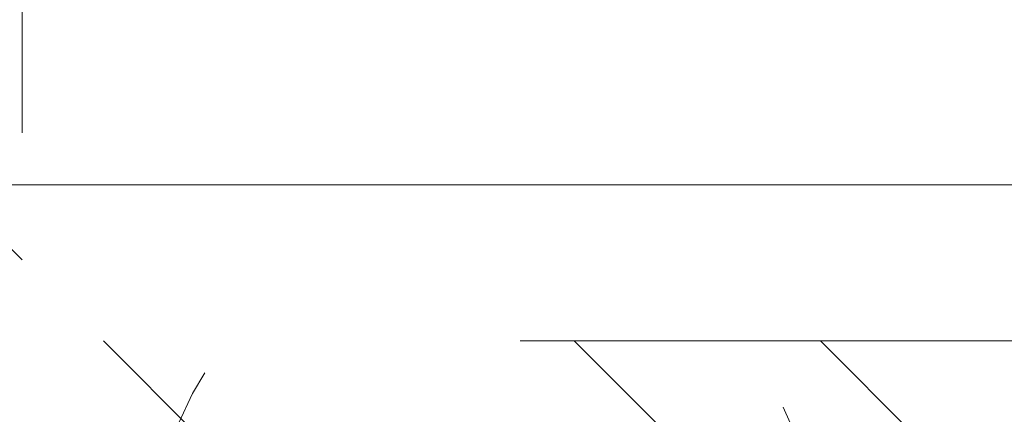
# Model space of a CAD drawing. Header units: inches. Extents: x -462 to -293, y -254 to -12.
# Tile 84 of 89: x -357.634 to -355.774, y -16.632 to -15.886. Entities that reach past the tile are written whole.
import ezdxf

# ---------------------------------------------------------------- set-up
doc = ezdxf.new("R2010")
doc.units = ezdxf.units.IN
doc.header["$LTSCALE"] = 32
doc.header["$MEASUREMENT"] = 0
doc.linetypes.add('Dash Style-1', pattern=[0.083328, 0.041656, -0.041672])
for name, color, linetype, lineweight in [('DashLine', 7, 'Dash Style-1', 13), ('DashLineFill', 7, 'Dash Style-1', 13), ('Drawing', 7, 'Continuous', 18), ('Metal-Black', 7, 'Continuous', 18), ('None', 7, 'Continuous', 18), ('SolidLine', 7, 'Continuous', 15), ('Wood_1-H', 7, 'Continuous', 13)]:
    doc.layers.add(name, color=color, linetype=linetype, lineweight=lineweight)

# ---------------------------------------------------------------- blocks, each defined once
blk = doc.blocks.new('Group-12')
at = {"layer": 'DashLine'}
blk.add_rational_spline([(3.425889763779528, -2.559055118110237), (3.42588976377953, -37.77524409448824), (3.425889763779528, -72.99143307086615), (3.425889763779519, -74.52755905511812), (1.889763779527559, -74.52755905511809), (-11.02873622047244, -74.54730708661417), (-23.94723622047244, -74.56705511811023), (-25.24962716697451, -74.46183701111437), (-25.47623622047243, -73.17505511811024), (-27.40623622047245, -52.62205511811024), (-29.33623622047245, -32.06905511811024), (-29.64541729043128, -28.77953659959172), (-29.64523622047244, -25.47205511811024), (-29.64579921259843, -14.01555511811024), (-29.64636220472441, -2.559055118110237), (-13.11023622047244, -2.559055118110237), (3.425889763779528, -2.559055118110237)], [1, 1, 1, 0.7071067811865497, 1, 1, 1, 1, 1, 1, 1, 1, 1, 1, 1, 1, 1], degree=2, knots=[0, 0, 0, 0.3437727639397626, 0.3437727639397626, 0.3543760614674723, 0.3543760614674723, 0.4804837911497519, 0.4804837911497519, 0.4932388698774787, 0.4932388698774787, 0.6947633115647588, 0.6947633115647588, 0.7270176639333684, 0.7270176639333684, 0.838740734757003, 0.838740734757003, 1, 1, 1], dxfattribs=at)
at = {"layer": 'SolidLine'}
blk.add_rational_spline([(4.881889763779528, -2.559055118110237), (4.881889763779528, -37.77524409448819), (4.881889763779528, -72.99143307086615), (4.881889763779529, -75.98355905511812), (1.889763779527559, -75.98355905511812), (-11.02373622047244, -76.00380708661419), (-23.93723622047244, -76.02405511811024), (-26.48855720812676, -75.8181826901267), (-26.92623622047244, -73.31105511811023), (-28.85673622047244, -52.75855511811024), (-30.78723622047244, -32.20605511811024), (-31.10141317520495, -28.84703865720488), (-31.10223622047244, -25.47205511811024), (-31.10229921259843, -14.01555511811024), (-31.10236220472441, -2.559055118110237), (-13.11023622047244, -2.559055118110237), (4.881889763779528, -2.559055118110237)], [1, 1, 1, 0.7071067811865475, 1, 1, 1, 1, 1, 1, 1, 1, 1, 1, 1, 1, 1], degree=2, knots=[0, 0, 0, 0.3304669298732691, 0.3304669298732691, 0.3503210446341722, 0.3503210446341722, 0.4715008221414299, 0.4715008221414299, 0.4955201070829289, 0.4955201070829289, 0.690341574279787, 0.690341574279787, 0.7221812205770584, 0.7221812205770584, 0.83026201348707, 0.83026201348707, 1, 1, 1], dxfattribs=at)
blk = doc.blocks.new('1BP8DW-Leveler (2D)')
at = {"layer": 'DashLine', "flags": 128}
for points in [[(0.625, -1.786516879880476e-14), (0.6219904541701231, -0.06126071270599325), (0.6129908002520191, -0.1219314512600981), (0.5980877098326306, -0.1814279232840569), (0.5774247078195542, -0.2391771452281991), (0.551200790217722, -0.2946229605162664), (0.5196685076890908, -0.3472313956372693), (0.4831315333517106, -0.3964958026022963), (0.4419417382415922, -0.4419417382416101), (0.3964958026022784, -0.4831315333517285), (0.3472313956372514, -0.5196685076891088), (0.2946229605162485, -0.5512007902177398), (0.2391771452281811, -0.5774247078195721), (0.181427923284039, -0.5980877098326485), (0.1219314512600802, -0.612990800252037), (0.06126071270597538, -0.6219904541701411), (0, -0.625000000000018), (-0.06126071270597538, -0.6219904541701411), (-0.1219314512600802, -0.612990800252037), (-0.181427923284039, -0.5980877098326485), (-0.2391771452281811, -0.5774247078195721), (-0.2946229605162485, -0.5512007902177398), (-0.3472313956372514, -0.5196685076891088), (-0.3964958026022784, -0.4831315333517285), (-0.4419417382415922, -0.4419417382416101), (-0.4831315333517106, -0.3964958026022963), (-0.5196685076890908, -0.3472313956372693), (-0.551200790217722, -0.2946229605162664), (-0.5774247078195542, -0.2391771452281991), (-0.5980877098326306, -0.1814279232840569), (-0.6129908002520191, -0.1219314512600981), (-0.6219904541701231, -0.06126071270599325), (-0.625, -1.786516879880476e-14), (-0.6219904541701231, 0.06126071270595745), (-0.6129908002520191, 0.1219314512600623), (-0.5980877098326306, 0.1814279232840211), (-0.5774247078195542, 0.2391771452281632), (-0.551200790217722, 0.2946229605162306), (-0.5196685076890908, 0.3472313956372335), (-0.4831315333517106, 0.3964958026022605), (-0.4419417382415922, 0.4419417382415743), (-0.3964958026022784, 0.4831315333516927), (-0.3472313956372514, 0.5196685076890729), (-0.2946229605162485, 0.5512007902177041), (-0.2391771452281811, 0.5774247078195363), (-0.181427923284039, 0.5980877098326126), (-0.1219314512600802, 0.6129908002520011), (-0.06126071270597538, 0.6219904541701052), (0, 0.6249999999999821), (0.06126071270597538, 0.6219904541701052), (0.1219314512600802, 0.6129908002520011), (0.181427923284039, 0.5980877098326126), (0.2391771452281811, 0.5774247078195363), (0.2946229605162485, 0.5512007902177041), (0.3472313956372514, 0.5196685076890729), (0.3964958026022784, 0.4831315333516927), (0.4419417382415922, 0.4419417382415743), (0.4831315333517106, 0.3964958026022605), (0.5196685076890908, 0.3472313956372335), (0.551200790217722, 0.2946229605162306), (0.5774247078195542, 0.2391771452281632), (0.5980877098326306, 0.1814279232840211), (0.6129908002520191, 0.1219314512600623), (0.6219904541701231, 0.06126071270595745)], [(0, 0.1562499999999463), (0.01531517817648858, 0.1554976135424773), (0.03048286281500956, 0.1532477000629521), (0.04535698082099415, 0.1495219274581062), (0.05979428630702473, 0.1443561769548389), (0.07365574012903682, 0.1378001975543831), (0.08680784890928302, 0.129917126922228), (0.09912395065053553, 0.1207828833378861), (0.1104854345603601, 0.1104854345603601), (0.1207828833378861, 0.09912395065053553), (0.129917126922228, 0.08680784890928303), (0.1378001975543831, 0.0736557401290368), (0.1443561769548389, 0.05979428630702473), (0.1495219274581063, 0.04535698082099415), (0.1532477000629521, 0.03048286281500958), (0.1554976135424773, 0.01531517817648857), (0.1562499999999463, 9.56755311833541e-18), (0.1554976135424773, -0.01531517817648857), (0.1532477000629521, -0.03048286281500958), (0.1495219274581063, -0.04535698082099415), (0.1443561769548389, -0.05979428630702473), (0.1378001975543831, -0.0736557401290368), (0.129917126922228, -0.08680784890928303), (0.1207828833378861, -0.09912395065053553), (0.1104854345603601, -0.1104854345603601), (0.09912395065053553, -0.1207828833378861), (0.08680784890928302, -0.129917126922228), (0.07365574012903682, -0.1378001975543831), (0.05979428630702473, -0.1443561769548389), (0.04535698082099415, -0.1495219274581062), (0.03048286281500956, -0.1532477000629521), (0.01531517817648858, -0.1554976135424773), (0, -0.1562499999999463), (-0.01531517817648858, -0.1554976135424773), (-0.03048286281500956, -0.1532477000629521), (-0.04535698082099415, -0.1495219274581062), (-0.05979428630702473, -0.1443561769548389), (-0.07365574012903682, -0.1378001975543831), (-0.08680784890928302, -0.129917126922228), (-0.09912395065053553, -0.1207828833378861), (-0.1104854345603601, -0.1104854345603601), (-0.1207828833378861, -0.09912395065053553), (-0.129917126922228, -0.08680784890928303), (-0.1378001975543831, -0.0736557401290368), (-0.1443561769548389, -0.05979428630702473), (-0.1495219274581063, -0.04535698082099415), (-0.1532477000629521, -0.03048286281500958), (-0.1554976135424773, -0.01531517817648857), (-0.1562499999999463, 9.56755311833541e-18), (-0.1554976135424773, 0.01531517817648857), (-0.1532477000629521, 0.03048286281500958), (-0.1495219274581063, 0.04535698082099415), (-0.1443561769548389, 0.05979428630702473), (-0.1378001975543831, 0.0736557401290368), (-0.129917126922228, 0.08680784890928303), (-0.1207828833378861, 0.09912395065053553), (-0.1104854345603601, 0.1104854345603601), (-0.09912395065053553, 0.1207828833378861), (-0.08680784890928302, 0.129917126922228), (-0.07365574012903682, 0.1378001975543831), (-0.05979428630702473, 0.1443561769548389), (-0.04535698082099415, 0.1495219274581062), (-0.03048286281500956, 0.1532477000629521), (-0.01531517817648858, 0.1554976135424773)], [(5.740531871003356e-18, 0.09374999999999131), (-0.08118988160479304, 0.04687499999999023), (-0.08118988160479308, -0.04687500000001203), (-1.722159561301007e-17, -0.09375000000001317), (0.08118988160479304, -0.04687500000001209), (0.08118988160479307, 0.0468749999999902)]]:
    blk.add_lwpolyline(points, close=True, dxfattribs=at)
blk = doc.blocks.new('1BRPX5-Util_Bkt_Sm-F (2D)')
at = {"layer": 'DashLineFill', "linetype": 'Continuous', "lineweight": 13}
h = blk.add_hatch(dxfattribs=at)
h.set_pattern_fill('Steel', color=253, style=0, pattern_type=2)
h.set_pattern_definition([(45, (0, 0), (-1.61301565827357, 1.935715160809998), []), (45, (-1.0608, 1.0608), (-0.4723460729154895, 0.4167612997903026), [])])
edge = h.paths.add_edge_path()
edge.add_line((-4.468503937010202, 4.413385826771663), (-3.12992125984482, 4.413385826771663))
edge.add_line((-3.12992125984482, 4.413385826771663), (-3.12992125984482, -1.854330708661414))
edge.add_line((-3.12992125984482, -1.854330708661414), (-4.468503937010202, -1.854330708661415))
edge.add_line((-4.468503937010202, -1.854330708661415), (-4.468503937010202, -1.988188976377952))
edge.add_line((-4.468503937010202, -1.988188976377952), (-2.421259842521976, -1.988188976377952))
edge.add_line((-2.421259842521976, -1.988188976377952), (-2.421259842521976, -2.366141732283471))
edge.add_arc((-2.303149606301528, -2.366141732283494), 0.1181102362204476, 179.9999999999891, 270.000000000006)
edge.add_line((-2.303149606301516, -2.484251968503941), (2.303149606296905, -2.484251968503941))
edge.add_arc((2.303149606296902, -2.366141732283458), 0.1181102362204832, 270.0000000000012, 359.9999999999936)
edge.add_line((2.421259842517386, -2.366141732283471), (2.421259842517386, -1.988188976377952))
edge.add_line((2.421259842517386, -1.988188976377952), (4.468503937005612, -1.988188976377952))
edge.add_line((4.468503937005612, -1.988188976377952), (4.468503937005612, -1.854330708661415))
edge.add_line((4.468503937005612, -1.854330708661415), (3.12992125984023, -1.854330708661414))
edge.add_line((3.12992125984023, -1.854330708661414), (3.12992125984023, 4.413385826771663))
edge.add_line((3.12992125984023, 4.413385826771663), (4.468503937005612, 4.413385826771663))
edge.add_line((4.468503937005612, 4.413385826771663), (4.468503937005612, 4.547244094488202))
edge.add_line((4.468503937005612, 4.547244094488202), (2.421259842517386, 4.547244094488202))
edge.add_line((2.421259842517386, 4.547244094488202), (2.421259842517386, 4.925196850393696))
edge.add_arc((2.303149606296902, 4.925196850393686), 0.1181102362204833, 5.365542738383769e-12, 89.99999999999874)
edge.add_line((2.303149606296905, 5.043307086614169), (-2.303149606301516, 5.043307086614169))
edge.add_arc((-2.303149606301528, 4.92519685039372), 0.1181102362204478, 89.99999999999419, 180.0000000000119)
edge.add_line((-2.421259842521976, 4.925196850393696), (-2.421259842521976, 4.547244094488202))
edge.add_line((-2.421259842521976, 4.547244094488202), (-4.468503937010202, 4.547244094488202))
edge.add_line((-4.468503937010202, 4.547244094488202), (-4.468503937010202, 4.413385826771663))
at = {"layer": 'DashLineFill', "flags": 128}
blk.add_lwpolyline([(-4.468503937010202, 4.413385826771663), (-3.12992125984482, 4.413385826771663), (-3.12992125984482, -1.854330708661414), (-4.468503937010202, -1.854330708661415), (-4.468503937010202, -1.988188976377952), (-2.421259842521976, -1.988188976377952), (-2.421259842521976, -2.366141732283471, 0.4142135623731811), (-2.303149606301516, -2.484251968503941), (2.303149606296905, -2.484251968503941, 0.4142135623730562), (2.421259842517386, -2.366141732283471), (2.421259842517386, -1.988188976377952), (4.468503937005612, -1.988188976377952), (4.468503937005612, -1.854330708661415), (3.12992125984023, -1.854330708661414), (3.12992125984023, 4.413385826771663), (4.468503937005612, 4.413385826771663), (4.468503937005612, 4.547244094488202), (2.421259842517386, 4.547244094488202), (2.421259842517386, 4.925196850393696, 0.4142135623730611), (2.303149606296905, 5.043307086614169), (-2.303149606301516, 5.043307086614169, 0.4142135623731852), (-2.421259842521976, 4.925196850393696), (-2.421259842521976, 4.547244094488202), (-4.468503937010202, 4.547244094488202)], format="xyb", close=True, dxfattribs=at)
at = {"layer": 'Metal-Black', "color": 7}
blk.add_blockref('1BP8DW-Leveler (2D)', (-2.736220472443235, -0.9815452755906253), dxfattribs=at)
blk = doc.blocks.new('Group-28')
at = {"layer": 'Wood_1-H', "color": 7, "rotation": 270}
blk.add_blockref('1BRPX5-Util_Bkt_Sm-F (2D)', (-8.385826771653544, -5.984251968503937), dxfattribs=at)
blk = doc.blocks.new('Group-66')
at = {"layer": 'None'}
for name in ['Group-28', 'Group-12']:
    blk.add_blockref(name, (0, 0), dxfattribs=at)
blk = doc.blocks.new('SL Runoff Utility L Desk2 (2D)')
at = {"layer": 'None'}
blk.add_blockref('Group-66', (0, 0), dxfattribs=at)
at = {"layer": 'Drawing', "color": 0, "flags": 1}
for tag in ['Tag', 'Catalog', 'Option1', 'Option2', 'Option3', 'Option4', 'Option5', 'Option6', 'Option7', 'Option8', 'Option9', 'Option10', 'Option11', 'Option12', 'Custom', 'FinishGroup', 'Discount', 'Item2', 'Item3', 'Item6', 'Item9', 'Item10', 'Item12', 'Item13', 'Item16', 'Item19', 'Item20', 'Item21', 'Item22', 'Item23', 'Item24', 'Item25', 'Item8', 'Item18', 'Item1', 'Item4', 'Item5', 'Item7', 'Item11', 'Item14', 'Item15', 'Item17']:
    blk.add_attdef(tag, (-64.77952755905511, -74.68547244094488), '', height=0.007086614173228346, dxfattribs=at)

msp = doc.modelspace()

# ---------------------------------------------------------------- block references
at = {"layer": 'Drawing'}
msp.add_blockref('SL Runoff Utility L Desk2 (2D)', (-347.3884579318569, -13.63889082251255), dxfattribs=at)

doc.saveas('drawing.dxf')
